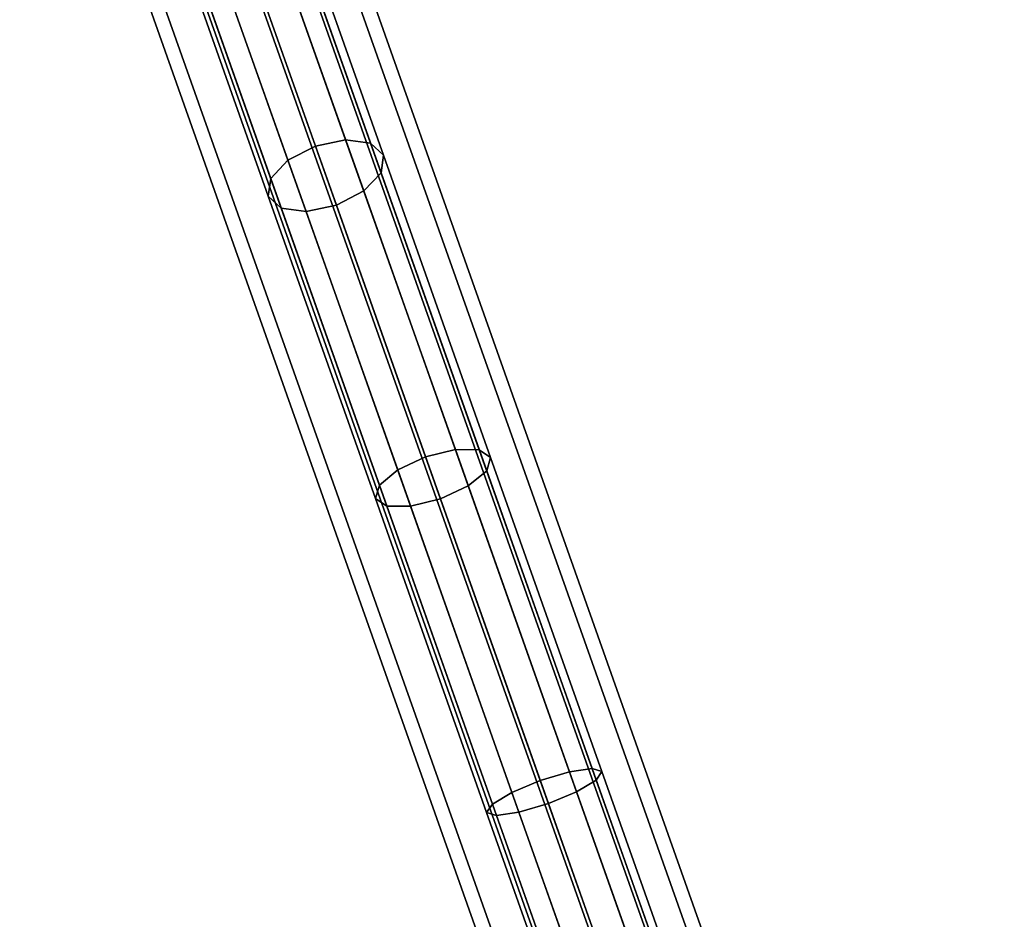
# Model space of a CAD drawing. Extents: x -43.1 to 43.1, y -41.3 to 41.3.
# Tile 223 of 256: x -14.3 to -11.8, y 36.2 to 38.4. Entities that reach past the tile are written whole.
import ezdxf

# ---------------------------------------------------------------- set-up
doc = ezdxf.new("R2010")
doc.units = 0
doc.layers.add('CABLE.1', color=18, linetype='CONTINUOUS')
doc.layers.add('METAL_BASE', color=254, linetype='CONTINUOUS')

msp = doc.modelspace()

# ---------------------------------------------------------------- linework, layer by layer
at = {"layer": 'CABLE.1'}
for points in [[(-13.5707, 38.0898, 23.306), (-13.501, 38.1258, 23.2881), (-13.7519, 38.8342, 23.8246), (-13.8205, 38.7953, 23.8404)], [(-13.501, 38.1258, 23.2881), (-13.4243, 38.1416, 23.306), (-13.6741, 38.8472, 23.8404), (-13.7519, 38.8342, 23.8246)], [(-13.4243, 38.1416, 23.306), (-13.361, 38.1331, 23.3551), (-13.608, 38.8307, 23.8834), (-13.6741, 38.8472, 23.8404)], [(-13.361, 38.1331, 23.3551), (-13.3281, 38.1025, 23.422), (-13.5713, 38.7893, 23.9422), (-13.608, 38.8307, 23.8834)], [(-13.6145, 38.0433, 23.3551), (-13.5707, 38.0898, 23.306), (-13.8205, 38.7953, 23.8404), (-13.8616, 38.741, 23.8834)], [(-13.3281, 38.1025, 23.422), (-13.3344, 38.058, 23.489), (-13.5738, 38.734, 24.001), (-13.5713, 38.7893, 23.9422)], [(-13.6209, 37.9988, 23.422), (-13.6145, 38.0433, 23.3551), (-13.8616, 38.741, 23.8834), (-13.8641, 38.6857, 23.9422)], [(-13.3344, 38.058, 23.489), (-13.3782, 38.0116, 23.5381), (-13.6148, 38.6797, 24.044), (-13.5738, 38.734, 24.001)], [(-13.5879, 37.9682, 23.489), (-13.6209, 37.9988, 23.422), (-13.8641, 38.6857, 23.9422), (-13.8273, 38.6443, 24.001)], [(-13.3782, 38.0116, 23.5381), (-13.4479, 37.9756, 23.556), (-13.6834, 38.6408, 24.0598), (-13.6148, 38.6797, 24.044)], [(-13.5246, 37.9597, 23.5381), (-13.5879, 37.9682, 23.489), (-13.8273, 38.6443, 24.001), (-13.7612, 38.6278, 24.044)], [(-13.4479, 37.9756, 23.556), (-13.5246, 37.9597, 23.5381), (-13.7612, 38.6278, 24.044), (-13.6834, 38.6408, 24.0598)], [(-13.2214, 37.336, 22.8802), (-13.1456, 37.3547, 22.8997), (-13.4243, 38.1416, 23.306), (-13.501, 38.1258, 23.2881)], [(-13.1456, 37.3547, 22.8997), (-13.0851, 37.3542, 22.9528), (-13.361, 38.1331, 23.3551), (-13.4243, 38.1416, 23.306)], [(-13.0851, 37.3542, 22.9528), (-13.0561, 37.3345, 23.0254), (-13.3281, 38.1025, 23.422), (-13.361, 38.1331, 23.3551)], [(-13.292, 37.3029, 22.8997), (-13.2214, 37.336, 22.8802), (-13.501, 38.1258, 23.2881), (-13.5707, 38.0898, 23.306)], [(-13.3387, 37.2644, 22.9528), (-13.292, 37.3029, 22.8997), (-13.5707, 38.0898, 23.306), (-13.6145, 38.0433, 23.3551)], [(-13.0561, 37.3345, 23.0254), (-13.0662, 37.3009, 23.098), (-13.3344, 38.058, 23.489), (-13.3281, 38.1025, 23.422)], [(-13.0662, 37.3009, 23.098), (-13.1129, 37.2624, 23.1512), (-13.3782, 38.0116, 23.5381), (-13.3344, 38.058, 23.489)], [(-13.3489, 37.2308, 23.0254), (-13.3387, 37.2644, 22.9528), (-13.6145, 38.0433, 23.3551), (-13.6209, 37.9988, 23.422)], [(-13.1129, 37.2624, 23.1512), (-13.1836, 37.2293, 23.1706), (-13.4479, 37.9756, 23.556), (-13.3782, 38.0116, 23.5381)], [(-13.3198, 37.2111, 23.098), (-13.3489, 37.2308, 23.0254), (-13.6209, 37.9988, 23.422), (-13.5879, 37.9682, 23.489)], [(-13.2593, 37.2105, 23.1512), (-13.3198, 37.2111, 23.098), (-13.5879, 37.9682, 23.489), (-13.5246, 37.9597, 23.5381)], [(-13.1836, 37.2293, 23.1706), (-13.2593, 37.2105, 23.1512), (-13.5246, 37.9597, 23.5381), (-13.4479, 37.9756, 23.556)], [(-12.9302, 36.5137, 22.6197), (-12.8556, 36.5358, 22.6402), (-13.1456, 37.3547, 22.8997), (-13.2214, 37.336, 22.8802)], [(-12.8556, 36.5358, 22.6402), (-12.7983, 36.5441, 22.6962), (-13.0851, 37.3542, 22.9528), (-13.1456, 37.3547, 22.8997)], [(-12.7983, 36.5441, 22.6962), (-12.7735, 36.5365, 22.7726), (-13.0561, 37.3345, 23.0254), (-13.0851, 37.3542, 22.9528)], [(-13.002, 36.4839, 22.6402), (-12.9302, 36.5137, 22.6197), (-13.2214, 37.336, 22.8802), (-13.292, 37.3029, 22.8997)], [(-12.7735, 36.5365, 22.7726), (-12.788, 36.5151, 22.8491), (-13.0662, 37.3009, 23.098), (-13.0561, 37.3345, 23.0254)], [(-13.0518, 36.4543, 22.6962), (-13.002, 36.4839, 22.6402), (-13.292, 37.3029, 22.8997), (-13.3387, 37.2644, 22.9528)], [(-12.788, 36.5151, 22.8491), (-12.8378, 36.4855, 22.905), (-13.1129, 37.2624, 23.1512), (-13.0662, 37.3009, 23.098)], [(-13.0663, 36.4329, 22.7726), (-13.0518, 36.4543, 22.6962), (-13.3387, 37.2644, 22.9528), (-13.3489, 37.2308, 23.0254)], [(-12.8378, 36.4855, 22.905), (-12.9096, 36.4557, 22.9255), (-13.1836, 37.2293, 23.1706), (-13.1129, 37.2624, 23.1512)], [(-13.0416, 36.4253, 22.8491), (-13.0663, 36.4329, 22.7726), (-13.3489, 37.2308, 23.0254), (-13.3198, 37.2111, 23.098)], [(-12.9096, 36.4557, 22.9255), (-12.9842, 36.4336, 22.905), (-13.2593, 37.2105, 23.1512), (-13.1836, 37.2293, 23.1706)], [(-12.9842, 36.4336, 22.905), (-13.0416, 36.4253, 22.8491), (-13.3198, 37.2111, 23.098), (-13.2593, 37.2105, 23.1512)], [(-12.6478, 35.7162, 22.5285), (-12.5742, 35.741, 22.5493), (-12.8556, 36.5358, 22.6402), (-12.9302, 36.5137, 22.6197)], [(-12.5742, 35.741, 22.5493), (-12.5196, 35.7571, 22.6062), (-12.7983, 36.5441, 22.6962), (-12.8556, 36.5358, 22.6402)], [(-12.5196, 35.7571, 22.6062), (-12.4986, 35.7602, 22.6838), (-12.7735, 36.5365, 22.7726), (-12.7983, 36.5441, 22.6962)], [(-12.4986, 35.7602, 22.6838), (-12.5168, 35.7493, 22.7615), (-12.788, 36.5151, 22.8491), (-12.7735, 36.5365, 22.7726)], [(-12.7206, 35.6892, 22.5493), (-12.6478, 35.7162, 22.5285), (-12.9302, 36.5137, 22.6197), (-13.002, 36.4839, 22.6402)], [(-12.5168, 35.7493, 22.7615), (-12.5694, 35.7274, 22.8183), (-12.8378, 36.4855, 22.905), (-12.788, 36.5151, 22.8491)], [(-12.7732, 35.6673, 22.6062), (-12.7206, 35.6892, 22.5493), (-13.002, 36.4839, 22.6402), (-13.0518, 36.4543, 22.6962)], [(-12.5694, 35.7274, 22.8183), (-12.6422, 35.7004, 22.8392), (-12.9096, 36.4557, 22.9255), (-12.8378, 36.4855, 22.905)], [(-12.7914, 35.6565, 22.6838), (-12.7732, 35.6673, 22.6062), (-13.0518, 36.4543, 22.6962), (-13.0663, 36.4329, 22.7726)], [(-12.6422, 35.7004, 22.8392), (-12.7158, 35.6756, 22.8183), (-12.9842, 36.4336, 22.905), (-12.9096, 36.4557, 22.9255)], [(-12.7704, 35.6595, 22.7615), (-12.7914, 35.6565, 22.6838), (-13.0663, 36.4329, 22.7726), (-13.0416, 36.4253, 22.8491)], [(-12.7158, 35.6756, 22.8183), (-12.7704, 35.6595, 22.7615), (-13.0416, 36.4253, 22.8491), (-12.9842, 36.4336, 22.905)]]:
    msp.add_3dface(points, dxfattribs=at)
at = {"layer": 'METAL_BASE'}
for points in [[(-13.7769, 39.5777, 30.241), (-13.7428, 39.5898, 30.106), (-0.2948, 1.6139, 30.106), (-0.3289, 1.6019, 30.241)], [(-13.7428, 39.5898, 30.106), (-13.7769, 39.5777, 29.9709), (-0.3289, 1.6019, 29.9709), (-0.2948, 1.6139, 30.106)], [(-13.8701, 39.5447, 30.3399), (-13.7769, 39.5777, 30.241), (-0.3289, 1.6019, 30.241), (-0.4221, 1.5689, 30.3399)], [(-13.7769, 39.5777, 29.9709), (-13.8701, 39.5447, 29.872), (-0.4221, 1.5689, 29.872), (-0.3289, 1.6019, 29.9709)], [(-13.9974, 39.4997, 30.3761), (-13.8701, 39.5447, 30.3399), (-0.4221, 1.5689, 30.3399), (-0.5494, 1.5238, 30.3761)], [(-13.8701, 39.5447, 29.872), (-13.9974, 39.4997, 29.8358), (-0.5494, 1.5238, 29.8358), (-0.4221, 1.5689, 29.872)], [(-14.1247, 39.4546, 30.3399), (-13.9974, 39.4997, 30.3761), (-0.5494, 1.5238, 30.3761), (-0.6767, 1.4787, 30.3399)], [(-13.9974, 39.4997, 29.8358), (-14.1247, 39.4546, 29.872), (-0.6767, 1.4787, 29.872), (-0.5494, 1.5238, 29.8358)], [(-14.2179, 39.4216, 30.241), (-14.1247, 39.4546, 30.3399), (-0.6767, 1.4787, 30.3399), (-0.7699, 1.4457, 30.241)], [(-14.1247, 39.4546, 29.872), (-14.2179, 39.4216, 29.9709), (-0.7699, 1.4457, 29.9709), (-0.6767, 1.4787, 29.872)], [(-14.252, 39.4095, 30.106), (-14.2179, 39.4216, 30.241), (-0.7699, 1.4457, 30.241), (-0.8041, 1.4336, 30.106)], [(-14.2179, 39.4216, 29.9709), (-14.252, 39.4095, 30.106), (-0.8041, 1.4336, 30.106), (-0.7699, 1.4457, 29.9709)]]:
    msp.add_3dface(points, dxfattribs=at)

doc.saveas('drawing.dxf')
